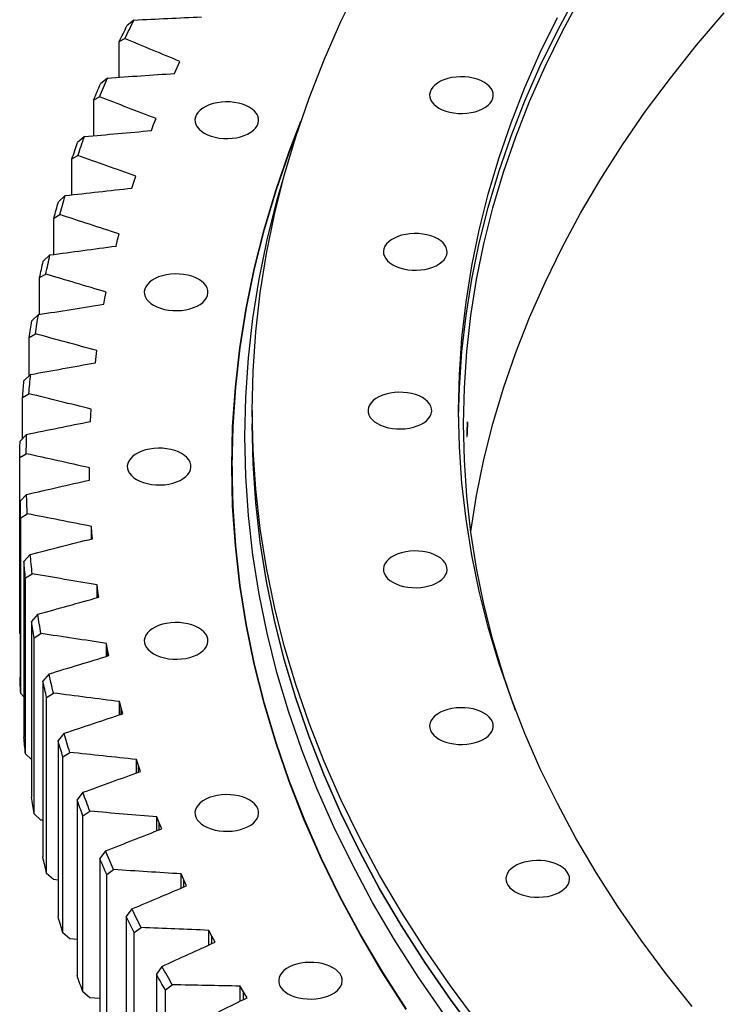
# Model space of a CAD drawing. Header units: millimetres. Extents: x -971 to 15698, y 49176 to 61759.
# Tile 11 of 18: x 7931 to 8363, y 55113 to 55716. Entities that reach past the tile are written whole.
import ezdxf

# ---------------------------------------------------------------- set-up
doc = ezdxf.new("R2010")
doc.units = ezdxf.units.MM
doc.header["$LTSCALE"] = 50

msp = doc.modelspace()

# ---------------------------------------------------------------- linework, layer by layer
at = {"color": 7, "linetype": 'Continuous', "lineweight": 25}
for p, q in [((8001.36, 55716.03), (7997.1, 55712.56)), ((7992.4, 55702.8), (7995.87, 55704.62)), ((7992.4, 55680.98), (7992.4, 55702.8)), ((8027.91, 55686.97), (8029.59, 55690.62)), ((8026.32, 55683.31), (8027.91, 55686.97)), ((7985.07, 55680.48), (7980.83, 55676.92)), ((7976.75, 55667.06), (7980.31, 55668.96)), ((7976.75, 55645.12), (7976.75, 55667.06)), ((8013.45, 55652), (8014.9, 55655.68)), ((8012.1, 55648.3), (8013.45, 55652)), ((7971.06, 55644.6), (7966.84, 55640.95)), ((7963.39, 55631.01), (7967.03, 55632.98)), ((7963.39, 55608.9), (7963.39, 55631.01)), ((8001.23, 55616.74), (8002.44, 55620.45)), ((8000.12, 55613.02), (8001.23, 55616.74)), ((7959.33, 55608.45), (7955.14, 55604.71)), ((7952.33, 55594.7), (7956.05, 55596.76)), ((7952.33, 55572.4), (7952.33, 55594.7)), ((7990.38, 55577.51), (7991.26, 55581.25)), ((7991.26, 55581.25), (7992.24, 55584.98)), ((7949.92, 55572.07), (7945.76, 55568.24)), ((7943.59, 55558.19), (7947.38, 55560.32)), ((7943.59, 55535.64), (7943.59, 55558.19)), ((7982.92, 55541.81), (7983.56, 55545.57)), ((7983.56, 55545.57), (7984.3, 55549.32)), ((7942.83, 55535.52), (7938.71, 55531.6)), ((7937.18, 55521.51), (7941.04, 55523.72)), ((7937.18, 55497.97), (7937.18, 55521.51)), ((7977.73, 55505.98), (7978.13, 55509.75)), ((7978.13, 55509.75), (7978.63, 55513.51)), ((7938.07, 55498.84), (7933.99, 55494.84)), ((7933.1, 55484.72), (7937.03, 55487.02)), ((7933.1, 55459.51), (7933.1, 55484.72)), ((7974.82, 55470.06), (7974.99, 55473.84)), ((7974.99, 55473.84), (7975.24, 55477.61)), ((8073.81, 55476.67), (8073.81, 55468.51)), ((7935.64, 55462.09), (7931.61, 55458)), ((7931.37, 55447.87), (7935.36, 55450.25)), ((7931.37, 55340.09), (7931.37, 55447.87)), ((8061.56, 55442.38), (8061.56, 55437.07)), ((7974.13, 55437.88), (7974.15, 55441.66)), ((7974.21, 55434.11), (7974.13, 55437.88)), ((7974.13, 55434.09), (7974.13, 55437.88)), ((8062.03, 55414.49), (8061.56, 55437.07)), ((7935.56, 55425.31), (7931.58, 55421.14)), ((7931.58, 55421.14), (7931.58, 55313.36)), ((7931.99, 55411.01), (7936.03, 55413.47)), ((7931.99, 55303.23), (7931.99, 55411.01)), ((7975.56, 55401.94), (7975.34, 55405.71)), ((7975.34, 55398.03), (7975.34, 55405.71)), ((7975.88, 55398.17), (7975.56, 55401.94)), ((7937.81, 55388.56), (7933.9, 55384.3)), ((7933.9, 55384.3), (7933.9, 55276.52)), ((7934.95, 55374.18), (7939.04, 55376.73)), ((7934.95, 55266.4), (7934.95, 55374.18)), ((7979.27, 55366.05), (7978.81, 55369.81)), ((7978.81, 55362), (7978.81, 55369.81)), ((7979.83, 55362.29), (7979.27, 55366.05)), ((7942.41, 55351.87), (7938.56, 55347.53)), ((7938.56, 55347.53), (7938.56, 55239.75)), ((7931.58, 55339.87), (7931.37, 55340.09)), ((7940.25, 55337.45), (7944.38, 55340.09)), ((7940.25, 55229.66), (7940.25, 55337.45)), ((7985.27, 55330.26), (7984.57, 55334.01)), ((7984.57, 55326.06), (7984.57, 55334.01)), ((7986.07, 55326.51), (7985.27, 55330.26)), ((7949.33, 55315.31), (7945.56, 55310.89)), ((7945.56, 55310.89), (7945.56, 55203.11)), ((7933.9, 55301.3), (7931.99, 55303.23)), ((7947.89, 55300.85), (7952.06, 55303.57)), ((7947.89, 55193.07), (7947.89, 55300.85)), ((7993.54, 55294.62), (7992.6, 55298.35)), ((7992.6, 55290.24), (7992.6, 55298.35)), ((7994.58, 55290.89), (7993.54, 55294.62)), ((7958.58, 55278.92), (7954.88, 55274.42)), ((7954.88, 55274.42), (7954.88, 55166.64)), ((7957.85, 55264.44), (7962.05, 55267.25)), ((7938.56, 55262.88), (7934.95, 55266.4)), ((7957.85, 55156.65), (7957.85, 55264.44)), ((8004.08, 55259.18), (8002.9, 55262.89)), ((8002.9, 55254.6), (8002.9, 55262.89)), ((8005.35, 55255.48), (8004.08, 55259.18)), ((7970.14, 55242.75), (7966.52, 55238.18)), ((7966.52, 55238.18), (7966.52, 55130.39)), ((7970.12, 55228.26), (7974.35, 55231.16)), ((7944.38, 55225.77), (7940.25, 55229.66)), ((7945.56, 55225.59), (7944.38, 55225.77)), ((7970.12, 55120.48), (7970.12, 55228.26)), ((8016.86, 55223.99), (8015.45, 55227.67)), ((8015.45, 55219.18), (8015.45, 55227.67)), ((8018.36, 55220.32), (8016.86, 55223.99)), ((7983.99, 55206.85), (7980.45, 55202.2)), ((7980.45, 55202.2), (7980.45, 55094.42)), ((7984.68, 55192.37), (7988.93, 55195.36)), ((7952.06, 55189.26), (7947.89, 55193.07)), ((7954.88, 55188.89), (7952.06, 55189.26)), ((7984.68, 55084.58), (7984.68, 55192.37)), ((8031.87, 55189.09), (8030.23, 55192.75)), ((8030.23, 55184.03), (8030.23, 55192.75)), ((8033.61, 55185.46), (8031.87, 55189.09)), ((8000.11, 55171.27), (7996.67, 55166.55)), ((7996.67, 55166.55), (7996.67, 55058.76)), ((8001.52, 55156.81), (8005.78, 55159.89)), ((7962.05, 55152.93), (7957.85, 55156.65)), ((7966.52, 55152.46), (7962.05, 55152.93)), ((8001.52, 55049.02), (8001.52, 55156.81)), ((8049.1, 55154.54), (8047.22, 55158.16)), ((8047.22, 55149.19), (8047.22, 55158.16)), ((8051.06, 55150.94), (8049.1, 55154.54)), ((8018.49, 55136.06), (8015.14, 55131.26)), ((8015.14, 55131.26), (8015.14, 55023.47)), ((8020.61, 55121.63), (8024.88, 55124.8)), ((8068.51, 55120.38), (8066.4, 55123.95)), ((8066.4, 55114.7), (8066.4, 55123.95)), ((7974.35, 55116.85), (7970.12, 55120.48)), ((7980.45, 55116.33), (7974.35, 55116.85)), ((8020.61, 55013.85), (8020.61, 55121.63)), ((8070.7, 55116.82), (8068.51, 55120.38))]:
    msp.add_line(p, q, dxfattribs=at)
at = {"color": 82, "linetype": 'Continuous', "lineweight": 25}
for p, q in [((7975.56, 55398.09), (7975.56, 55401.94)), ((7979.27, 55362.13), (7979.27, 55366.05)), ((7985.27, 55326.27), (7985.27, 55330.26)), ((7993.54, 55290.55), (7993.54, 55294.62)), ((8004.08, 55255.02), (8004.08, 55259.18)), ((8016.86, 55219.73), (8016.86, 55223.99)), ((8031.87, 55184.72), (8031.87, 55189.09)), ((8049.1, 55150.04), (8049.1, 55154.54)), ((8068.51, 55115.74), (8068.51, 55120.38))]:
    msp.add_line(p, q, dxfattribs=at)
at = {"color": 7, "linetype": 'Continuous', "lineweight": 25, "flags": 128}
for points in [[(8211.74, 55102.04), (8195.26, 55124.2), (8179.78, 55146.59), (8165.32, 55169.22), (8151.89, 55192.05), (8139.51, 55215.08), (8128.17, 55238.29), (8117.89, 55261.66), (8108.67, 55285.17), (8100.52, 55308.82), (8093.45, 55332.59), (8087.46, 55356.45), (8082.55, 55380.4), (8078.72, 55404.41), (8075.99, 55428.47), (8074.35, 55452.56), (8073.81, 55476.67), (8074.35, 55500.78), (8075.99, 55524.88), (8078.72, 55548.94), (8082.55, 55572.95), (8087.46, 55596.9), (8093.45, 55620.76), (8100.52, 55644.52), (8108.67, 55668.17), (8117.89, 55691.69), (8128.17, 55715.06), (8139.51, 55738.27)], [(8200.32, 55472.59), (8200.81, 55490.71), (8202.32, 55512.89), (8204.83, 55535.04), (8208.35, 55557.15), (8212.87, 55579.2), (8218.39, 55601.17), (8224.9, 55623.05), (8232.41, 55644.82), (8240.89, 55666.48), (8250.36, 55688), (8260.8, 55709.36), (8272.2, 55730.57)], [(8235.21, 55292.91), (8227.85, 55314.28), (8221.35, 55336.12), (8215.85, 55358.04), (8211.34, 55380.05), (8207.82, 55402.11), (8205.31, 55424.22), (8203.81, 55446.35), (8203.31, 55468.51), (8203.81, 55490.66), (8205.31, 55512.8), (8207.82, 55534.91), (8211.34, 55556.97), (8215.85, 55578.97), (8221.35, 55600.9), (8227.85, 55622.73), (8235.34, 55644.46), (8243.81, 55666.07), (8253.26, 55687.55), (8263.68, 55708.87), (8275.06, 55730.03)], [(8207.79, 55402.37), (8207.82, 55402.63), (8211.34, 55424.69), (8215.85, 55446.69), (8221.35, 55468.62), (8227.85, 55490.46), (8235.34, 55512.19), (8243.81, 55533.79), (8253.26, 55555.27), (8263.68, 55576.59), (8275.06, 55597.75), (8287.39, 55618.73), (8300.68, 55639.52), (8314.9, 55660.1), (8330.05, 55680.45), (8346.12, 55700.57), (8363.09, 55720.44)], [(7995.87, 55704.62), (7996.54, 55706.05), (7997.22, 55707.48), (7997.9, 55708.91), (7998.58, 55710.33), (7999.27, 55711.76), (7999.96, 55713.18), (8000.66, 55714.61), (8001.36, 55716.03)], [(8343.41, 55111.58), (8327.31, 55131.75), (8312.13, 55152.14), (8297.88, 55172.76), (8284.57, 55193.59), (8272.2, 55214.62), (8260.8, 55235.82), (8250.36, 55257.19), (8240.89, 55278.7), (8232.41, 55300.36), (8224.9, 55322.13), (8218.39, 55344.01), (8212.87, 55365.98), (8208.35, 55388.03), (8204.83, 55410.14), (8202.32, 55432.29), (8200.81, 55454.47), (8200.31, 55476.67), (8200.81, 55498.87), (8202.32, 55521.06), (8204.83, 55543.21), (8208.35, 55565.32), (8212.87, 55587.36), (8218.39, 55609.34), (8224.9, 55631.22), (8232.41, 55652.99), (8240.89, 55674.64), (8250.36, 55696.16), (8260.8, 55717.53)], [(7992.4, 55702.8), (7992.98, 55704.02), (7993.56, 55705.24), (7994.14, 55706.46), (7994.73, 55707.68), (7995.32, 55708.9), (7995.91, 55710.12), (7996.5, 55711.34), (7997.1, 55712.56)], [(7980.31, 55668.96), (7980.89, 55670.4), (7981.48, 55671.84), (7982.07, 55673.28), (7982.66, 55674.72), (7983.26, 55676.16), (7983.86, 55677.6), (7984.46, 55679.04), (7985.07, 55680.48)], [(8188.25, 55662.04), (8190.26, 55661.03), (8192.48, 55660.19), (8194.89, 55659.53), (8197.42, 55659.07), (8200.04, 55658.81), (8202.7, 55658.75), (8205.35, 55658.91), (8207.94, 55659.27), (8210.41, 55659.84), (8212.73, 55660.59), (8214.85, 55661.52), (8216.74, 55662.61), (8218.34, 55663.83), (8219.65, 55665.17), (8220.63, 55666.6), (8221.26, 55668.09), (8221.53, 55669.62), (8221.44, 55671.15), (8220.98, 55672.67), (8220.18, 55674.13), (8219.04, 55675.52), (8217.58, 55676.81), (8215.83, 55677.96), (8213.82, 55678.97), (8211.6, 55679.82), (8209.19, 55680.48), (8206.66, 55680.94), (8204.03, 55681.2), (8201.37, 55681.25), (8198.73, 55681.1), (8196.14, 55680.73), (8193.66, 55680.17), (8191.34, 55679.42), (8189.22, 55678.49), (8187.34, 55677.4), (8185.73, 55676.18), (8184.43, 55674.84), (8183.45, 55673.41), (8182.82, 55671.92), (8182.55, 55670.39), (8182.64, 55668.85), (8183.09, 55667.34), (8183.9, 55665.87), (8185.04, 55664.49), (8186.5, 55663.2), (8188.25, 55662.04)], [(7976.75, 55667.06), (7977.25, 55668.29), (7977.76, 55669.53), (7978.26, 55670.76), (7978.77, 55671.99), (7979.28, 55673.22), (7979.79, 55674.45), (7980.31, 55675.68), (7980.83, 55676.92)], [(8044.45, 55646.7), (8046.45, 55645.69), (8048.68, 55644.84), (8051.08, 55644.18), (8053.62, 55643.72), (8056.24, 55643.46), (8058.9, 55643.41), (8061.55, 55643.56), (8064.14, 55643.93), (8066.61, 55644.49), (8068.93, 55645.24), (8071.05, 55646.17), (8072.93, 55647.26), (8074.54, 55648.48), (8075.85, 55649.82), (8076.82, 55651.25), (8077.45, 55652.74), (8077.73, 55654.27), (8077.64, 55655.81), (8077.18, 55657.32), (8076.38, 55658.79), (8075.23, 55660.17), (8073.77, 55661.46), (8072.03, 55662.62), (8070.02, 55663.63), (8067.79, 55664.47), (8065.39, 55665.13), (8062.85, 55665.59), (8060.23, 55665.85), (8057.57, 55665.91), (8054.92, 55665.75), (8052.34, 55665.39), (8049.86, 55664.82), (8047.54, 55664.07), (8045.42, 55663.14), (8043.54, 55662.05), (8041.93, 55660.83), (8040.63, 55659.49), (8039.65, 55658.06), (8039.02, 55656.57), (8038.75, 55655.04), (8038.84, 55653.51), (8039.29, 55651.99), (8040.1, 55650.53), (8041.24, 55649.14), (8042.7, 55647.85), (8044.45, 55646.7)], [(8168.11, 55109.71), (8153.54, 55132.51), (8140.01, 55155.53), (8127.52, 55178.73), (8116.1, 55202.12), (8105.73, 55225.68), (8096.44, 55249.38), (8088.23, 55273.21), (8081.1, 55297.16), (8075.06, 55321.21), (8070.11, 55345.35), (8066.26, 55369.55), (8063.51, 55393.8), (8061.86, 55418.08), (8061.31, 55442.38), (8061.86, 55466.68), (8063.51, 55490.96), (8066.26, 55515.21), (8070.11, 55539.41), (8075.06, 55563.54), (8081.1, 55587.59), (8088.23, 55611.54), (8096.44, 55635.38), (8103.68, 55654.09)], [(8168.34, 55109.77), (8153.77, 55132.56), (8140.24, 55155.57), (8127.76, 55178.77), (8116.34, 55202.16), (8105.98, 55225.71), (8096.69, 55249.41), (8088.48, 55273.24), (8081.35, 55297.19), (8075.31, 55321.23), (8070.36, 55345.36), (8066.51, 55369.56), (8063.76, 55393.8), (8062.11, 55418.08), (8061.56, 55442.38), (8062.11, 55466.67), (8063.76, 55490.95), (8066.51, 55515.2), (8070.36, 55539.4), (8075.31, 55563.52), (8081.35, 55587.57), (8088.48, 55611.52), (8096.69, 55635.35), (8102.37, 55650.18)], [(7963.39, 55631.01), (7963.81, 55632.25), (7964.24, 55633.5), (7964.66, 55634.74), (7965.09, 55635.98), (7965.52, 55637.22), (7965.96, 55638.47), (7966.39, 55639.71), (7966.84, 55640.95)], [(7967.03, 55632.98), (7967.52, 55634.44), (7968.01, 55635.89), (7968.51, 55637.34), (7969.01, 55638.79), (7969.52, 55640.25), (7970.03, 55641.7), (7970.54, 55643.15), (7971.06, 55644.6)], [(8191.1, 55107.28), (8175.58, 55129.74), (8161.08, 55152.43), (8147.62, 55175.32), (8135.19, 55198.42), (8123.82, 55221.69), (8113.51, 55245.13), (8104.27, 55268.71), (8096.1, 55292.43), (8089, 55316.26), (8082.99, 55340.19), (8078.07, 55364.2), (8074.24, 55388.28), (8071.5, 55412.41), (8069.85, 55436.57), (8069.31, 55460.75), (8069.85, 55484.93), (8071.5, 55509.09), (8074.24, 55533.22), (8078.07, 55557.3), (8082.99, 55581.31), (8089, 55605.24), (8093.02, 55619.2)], [(7956.05, 55596.76), (7956.45, 55598.22), (7956.85, 55599.68), (7957.25, 55601.14), (7957.66, 55602.6), (7958.07, 55604.07), (7958.49, 55605.53), (7958.91, 55606.99), (7959.33, 55608.45)], [(7952.33, 55594.7), (7952.67, 55595.96), (7953.02, 55597.21), (7953.36, 55598.46), (7953.71, 55599.71), (7954.07, 55600.96), (7954.42, 55602.21), (7954.78, 55603.46), (7955.14, 55604.71)], [(8159.98, 55565.99), (8161.99, 55564.98), (8164.21, 55564.14), (8166.62, 55563.48), (8169.15, 55563.01), (8171.77, 55562.75), (8174.43, 55562.7), (8177.08, 55562.86), (8179.67, 55563.22), (8182.14, 55563.78), (8184.46, 55564.54), (8186.58, 55565.47), (8188.47, 55566.55), (8190.07, 55567.78), (8191.38, 55569.12), (8192.36, 55570.54), (8192.99, 55572.04), (8193.26, 55573.57), (8193.17, 55575.1), (8192.71, 55576.62), (8191.91, 55578.08), (8190.77, 55579.47), (8189.31, 55580.75), (8187.56, 55581.91), (8185.55, 55582.92), (8183.33, 55583.76), (8180.92, 55584.42), (8178.39, 55584.89), (8175.76, 55585.15), (8173.1, 55585.2), (8170.46, 55585.04), (8167.87, 55584.68), (8165.39, 55584.12), (8163.07, 55583.36), (8160.95, 55582.43), (8159.07, 55581.35), (8157.46, 55580.12), (8156.16, 55578.79), (8155.18, 55577.36), (8154.55, 55575.86), (8154.28, 55574.33), (8154.37, 55572.8), (8154.82, 55571.29), (8155.63, 55569.82), (8156.77, 55568.43), (8158.23, 55567.15), (8159.98, 55565.99)], [(7947.38, 55560.32), (7947.69, 55561.79), (7947.99, 55563.26), (7948.31, 55564.73), (7948.62, 55566.2), (7948.94, 55567.67), (7949.26, 55569.13), (7949.59, 55570.6), (7949.92, 55572.07)], [(7943.59, 55558.19), (7943.85, 55559.45), (7944.12, 55560.7), (7944.38, 55561.96), (7944.65, 55563.22), (7944.93, 55564.47), (7945.2, 55565.73), (7945.48, 55566.99), (7945.76, 55568.24)], [(8013.41, 55541.23), (8015.41, 55540.22), (8017.64, 55539.38), (8020.04, 55538.72), (8022.58, 55538.25), (8025.2, 55537.99), (8027.86, 55537.94), (8030.51, 55538.1), (8033.1, 55538.46), (8035.57, 55539.02), (8037.89, 55539.78), (8040.01, 55540.7), (8041.89, 55541.79), (8043.5, 55543.02), (8044.81, 55544.35), (8045.78, 55545.78), (8046.41, 55547.28), (8046.68, 55548.81), (8046.59, 55550.34), (8046.14, 55551.85), (8045.34, 55553.32), (8044.19, 55554.71), (8042.73, 55555.99), (8040.98, 55557.15), (8038.98, 55558.16), (8036.75, 55559), (8034.35, 55559.66), (8031.81, 55560.13), (8029.19, 55560.39), (8026.53, 55560.44), (8023.88, 55560.28), (8021.3, 55559.92), (8018.82, 55559.36), (8016.5, 55558.6), (8014.38, 55557.67), (8012.5, 55556.59), (8010.89, 55555.36), (8009.59, 55554.02), (8008.61, 55552.59), (8007.98, 55551.1), (8007.71, 55549.57), (8007.8, 55548.04), (8008.25, 55546.52), (8009.06, 55545.06), (8010.2, 55543.67), (8011.66, 55542.39), (8013.41, 55541.23)], [(7941.04, 55523.72), (7941.25, 55525.2), (7941.46, 55526.67), (7941.68, 55528.15), (7941.9, 55529.62), (7942.13, 55531.1), (7942.36, 55532.57), (7942.59, 55534.05), (7942.83, 55535.52)], [(7937.18, 55521.51), (7937.36, 55522.77), (7937.54, 55524.03), (7937.73, 55525.3), (7937.92, 55526.56), (7938.11, 55527.82), (7938.31, 55529.08), (7938.51, 55530.34), (7938.71, 55531.6)], [(7937.03, 55487.02), (7937.15, 55488.5), (7937.27, 55489.97), (7937.39, 55491.45), (7937.52, 55492.93), (7937.65, 55494.41), (7937.78, 55495.89), (7937.92, 55497.37), (7938.07, 55498.84)], [(7933.1, 55484.72), (7933.2, 55485.99), (7933.31, 55487.25), (7933.41, 55488.52), (7933.52, 55489.78), (7933.64, 55491.05), (7933.75, 55492.31), (7933.87, 55493.58), (7933.99, 55494.84)], [(8150.52, 55468.71), (8152.52, 55467.7), (8154.75, 55466.86), (8157.15, 55466.2), (8159.69, 55465.74), (8162.31, 55465.48), (8164.97, 55465.42), (8167.62, 55465.58), (8170.2, 55465.94), (8172.68, 55466.51), (8175, 55467.26), (8177.12, 55468.19), (8179, 55469.28), (8180.61, 55470.5), (8181.92, 55471.84), (8182.89, 55473.27), (8183.52, 55474.76), (8183.79, 55476.29), (8183.7, 55477.82), (8183.25, 55479.34), (8182.45, 55480.8), (8181.3, 55482.19), (8179.84, 55483.48), (8178.09, 55484.63), (8176.09, 55485.64), (8173.86, 55486.49), (8171.46, 55487.15), (8168.92, 55487.61), (8166.3, 55487.87), (8163.64, 55487.92), (8160.99, 55487.77), (8158.41, 55487.4), (8155.93, 55486.84), (8153.61, 55486.09), (8151.49, 55485.16), (8149.61, 55484.07), (8148, 55482.85), (8146.7, 55481.51), (8145.72, 55480.08), (8145.09, 55478.59), (8144.82, 55477.06), (8144.91, 55475.52), (8145.36, 55474.01), (8146.17, 55472.54), (8147.31, 55471.16), (8148.77, 55469.87), (8150.52, 55468.71)], [(8211.74, 55093.88), (8195.26, 55116.03), (8179.78, 55138.43), (8165.32, 55161.05), (8151.89, 55183.88), (8139.51, 55206.91), (8128.17, 55230.12), (8117.89, 55253.49), (8108.67, 55277.01), (8100.52, 55300.66), (8093.45, 55324.42), (8087.46, 55348.29), (8082.55, 55372.23), (8078.72, 55396.24), (8075.99, 55420.3), (8074.35, 55444.4), (8073.81, 55468.51)], [(8211.74, 55093.67), (8195.26, 55115.83), (8179.78, 55138.22), (8165.32, 55160.85), (8151.89, 55183.68), (8139.51, 55206.71), (8128.17, 55229.92), (8117.89, 55253.29), (8108.67, 55276.8), (8100.52, 55300.45), (8093.45, 55324.22), (8087.46, 55348.08), (8082.55, 55372.03), (8078.72, 55396.04), (8075.99, 55420.1), (8074.35, 55444.19), (8073.81, 55468.3), (8073.81, 55468.41)], [(7935.36, 55450.25), (7935.38, 55451.73), (7935.41, 55453.21), (7935.44, 55454.69), (7935.47, 55456.17), (7935.51, 55457.65), (7935.55, 55459.13), (7935.59, 55460.61), (7935.64, 55462.09)], [(8061.31, 55439.52), (8061.86, 55460.96), (8061.95, 55462.96)], [(7931.37, 55447.87), (7931.39, 55449.14), (7931.42, 55450.4), (7931.44, 55451.67), (7931.47, 55452.94), (7931.5, 55454.2), (7931.54, 55455.47), (7931.57, 55456.74), (7931.61, 55458)], [(8003.02, 55434.42), (8005.02, 55433.41), (8007.25, 55432.57), (8009.65, 55431.91), (8012.19, 55431.44), (8014.81, 55431.18), (8017.47, 55431.13), (8020.12, 55431.29), (8022.7, 55431.65), (8025.18, 55432.21), (8027.5, 55432.97), (8029.62, 55433.89), (8031.5, 55434.98), (8033.11, 55436.2), (8034.42, 55437.54), (8035.39, 55438.97), (8036.02, 55440.47), (8036.29, 55441.99), (8036.2, 55443.53), (8035.75, 55445.04), (8034.95, 55446.51), (8033.8, 55447.9), (8032.34, 55449.18), (8030.59, 55450.34), (8028.59, 55451.35), (8026.36, 55452.19), (8023.96, 55452.85), (8021.42, 55453.32), (8018.8, 55453.58), (8016.14, 55453.63), (8013.49, 55453.47), (8010.91, 55453.11), (8008.43, 55452.54), (8006.11, 55451.79), (8003.99, 55450.86), (8002.11, 55449.78), (8000.5, 55448.55), (7999.2, 55447.21), (7998.22, 55445.78), (7997.59, 55444.29), (7997.32, 55442.76), (7997.41, 55441.23), (7997.86, 55439.71), (7998.67, 55438.25), (7999.81, 55436.86), (8001.27, 55435.58), (8003.02, 55434.42)], [(7936.03, 55413.47), (7935.96, 55414.95), (7935.89, 55416.43), (7935.82, 55417.91), (7935.76, 55419.39), (7935.71, 55420.87), (7935.65, 55422.35), (7935.6, 55423.83), (7935.56, 55425.31)], [(7931.99, 55411.01), (7931.93, 55412.27), (7931.87, 55413.54), (7931.82, 55414.81), (7931.76, 55416.07), (7931.71, 55417.34), (7931.67, 55418.61), (7931.63, 55419.87), (7931.58, 55421.14)], [(7939.04, 55376.73), (7938.87, 55378.21), (7938.71, 55379.69), (7938.55, 55381.17), (7938.4, 55382.65), (7938.24, 55384.12), (7938.1, 55385.6), (7937.95, 55387.08), (7937.81, 55388.56)], [(8159.98, 55371.44), (8161.99, 55370.43), (8164.21, 55369.58), (8166.62, 55368.92), (8169.15, 55368.46), (8171.77, 55368.2), (8174.43, 55368.15), (8177.08, 55368.3), (8179.67, 55368.67), (8182.14, 55369.23), (8184.46, 55369.98), (8186.58, 55370.91), (8188.47, 55372), (8190.07, 55373.22), (8191.38, 55374.56), (8192.36, 55375.99), (8192.99, 55377.48), (8193.26, 55379.01), (8193.17, 55380.55), (8192.71, 55382.06), (8191.91, 55383.53), (8190.77, 55384.91), (8189.31, 55386.2), (8187.56, 55387.36), (8185.55, 55388.37), (8183.33, 55389.21), (8180.92, 55389.87), (8178.39, 55390.33), (8175.76, 55390.59), (8173.1, 55390.65), (8170.46, 55390.49), (8167.87, 55390.13), (8165.39, 55389.56), (8163.07, 55388.81), (8160.95, 55387.88), (8159.07, 55386.8), (8157.46, 55385.57), (8156.16, 55384.23), (8155.18, 55382.8), (8154.55, 55381.31), (8154.28, 55379.78), (8154.37, 55378.25), (8154.82, 55376.73), (8155.63, 55375.27), (8156.77, 55373.88), (8158.23, 55372.59), (8159.98, 55371.44)], [(7934.95, 55374.18), (7934.81, 55375.45), (7934.67, 55376.71), (7934.54, 55377.98), (7934.4, 55379.24), (7934.27, 55380.51), (7934.15, 55381.77), (7934.02, 55383.03), (7933.9, 55384.3)], [(7944.38, 55340.09), (7944.12, 55341.56), (7943.87, 55343.03), (7943.61, 55344.5), (7943.37, 55345.98), (7943.12, 55347.45), (7942.88, 55348.93), (7942.64, 55350.4), (7942.41, 55351.87)], [(7940.25, 55337.45), (7940.03, 55338.71), (7939.81, 55339.97), (7939.6, 55341.23), (7939.38, 55342.49), (7939.17, 55343.75), (7938.97, 55345.01), (7938.76, 55346.27), (7938.56, 55347.53)], [(8013.41, 55327.61), (8015.41, 55326.6), (8017.64, 55325.76), (8020.04, 55325.1), (8022.58, 55324.63), (8025.2, 55324.37), (8027.86, 55324.32), (8030.51, 55324.47), (8033.1, 55324.84), (8035.57, 55325.4), (8037.89, 55326.16), (8040.01, 55327.08), (8041.89, 55328.17), (8043.5, 55329.39), (8044.81, 55330.73), (8045.78, 55332.16), (8046.41, 55333.66), (8046.68, 55335.18), (8046.59, 55336.72), (8046.14, 55338.23), (8045.34, 55339.7), (8044.19, 55341.09), (8042.73, 55342.37), (8040.98, 55343.53), (8038.98, 55344.54), (8036.75, 55345.38), (8034.35, 55346.04), (8031.81, 55346.51), (8029.19, 55346.77), (8026.53, 55346.82), (8023.88, 55346.66), (8021.3, 55346.3), (8018.82, 55345.73), (8016.5, 55344.98), (8014.38, 55344.05), (8012.5, 55342.97), (8010.89, 55341.74), (8009.59, 55340.4), (8008.61, 55338.97), (8007.98, 55337.48), (8007.71, 55335.95), (8007.8, 55334.42), (8008.25, 55332.9), (8009.06, 55331.44), (8010.2, 55330.05), (8011.66, 55328.77), (8013.41, 55327.61)], [(7952.06, 55303.57), (7951.7, 55305.04), (7951.35, 55306.51), (7951.01, 55307.97), (7950.66, 55309.44), (7950.33, 55310.91), (7949.99, 55312.38), (7949.66, 55313.84), (7949.33, 55315.31)], [(7931.99, 55303.23), (7931.93, 55304.49), (7931.87, 55305.76), (7931.82, 55307.02), (7931.76, 55308.29), (7931.71, 55309.56), (7931.67, 55310.82), (7931.63, 55312.09), (7931.58, 55313.36)], [(7947.89, 55300.85), (7947.59, 55302.1), (7947.29, 55303.36), (7946.99, 55304.61), (7946.7, 55305.87), (7946.41, 55307.12), (7946.12, 55308.38), (7945.84, 55309.64), (7945.56, 55310.89)], [(8188.25, 55275.38), (8190.26, 55274.37), (8192.48, 55273.53), (8194.89, 55272.87), (8197.42, 55272.41), (8200.04, 55272.15), (8202.7, 55272.09), (8205.35, 55272.25), (8207.94, 55272.61), (8210.41, 55273.18), (8212.73, 55273.93), (8214.85, 55274.86), (8216.74, 55275.95), (8218.34, 55277.17), (8219.65, 55278.51), (8220.63, 55279.94), (8221.26, 55281.43), (8221.53, 55282.96), (8221.44, 55284.49), (8220.98, 55286.01), (8220.18, 55287.47), (8219.04, 55288.86), (8217.58, 55290.15), (8215.83, 55291.3), (8213.82, 55292.31), (8211.6, 55293.16), (8209.19, 55293.82), (8206.66, 55294.28), (8204.03, 55294.54), (8201.37, 55294.59), (8198.73, 55294.44), (8196.14, 55294.07), (8193.66, 55293.51), (8191.34, 55292.76), (8189.22, 55291.83), (8187.34, 55290.74), (8185.73, 55289.52), (8184.43, 55288.18), (8183.45, 55286.75), (8182.82, 55285.26), (8182.55, 55283.73), (8182.64, 55282.19), (8183.09, 55280.68), (8183.9, 55279.21), (8185.04, 55277.83), (8186.5, 55276.54), (8188.25, 55275.38)], [(7962.05, 55267.25), (7961.6, 55268.71), (7961.16, 55270.17), (7960.72, 55271.62), (7960.28, 55273.08), (7959.85, 55274.54), (7959.42, 55276), (7959, 55277.46), (7958.58, 55278.92)], [(7934.95, 55266.4), (7934.81, 55267.67), (7934.67, 55268.93), (7934.54, 55270.19), (7934.4, 55271.46), (7934.27, 55272.72), (7934.15, 55273.99), (7934.02, 55275.25), (7933.9, 55276.52)], [(7957.85, 55264.44), (7957.47, 55265.68), (7957.09, 55266.93), (7956.71, 55268.18), (7956.34, 55269.43), (7955.97, 55270.68), (7955.6, 55271.92), (7955.24, 55273.17), (7954.88, 55274.42)], [(7974.35, 55231.16), (7973.81, 55232.61), (7973.27, 55234.06), (7972.74, 55235.51), (7972.21, 55236.95), (7971.69, 55238.4), (7971.17, 55239.85), (7970.65, 55241.3), (7970.14, 55242.75)], [(7940.25, 55229.66), (7940.03, 55230.92), (7939.81, 55232.19), (7939.6, 55233.45), (7939.38, 55234.71), (7939.17, 55235.97), (7938.97, 55237.23), (7938.76, 55238.49), (7938.56, 55239.75)], [(7970.12, 55228.26), (7969.66, 55229.5), (7969.2, 55230.74), (7968.75, 55231.98), (7968.3, 55233.21), (7967.85, 55234.45), (7967.4, 55235.69), (7966.96, 55236.94), (7966.52, 55238.18)], [(8044.45, 55222.14), (8046.45, 55221.13), (8048.68, 55220.29), (8051.08, 55219.63), (8053.62, 55219.16), (8056.24, 55218.9), (8058.9, 55218.85), (8061.55, 55219.01), (8064.14, 55219.37), (8066.61, 55219.94), (8068.93, 55220.69), (8071.05, 55221.62), (8072.93, 55222.7), (8074.54, 55223.93), (8075.85, 55225.27), (8076.82, 55226.7), (8077.45, 55228.19), (8077.73, 55229.72), (8077.64, 55231.25), (8077.18, 55232.77), (8076.38, 55234.23), (8075.23, 55235.62), (8073.77, 55236.9), (8072.03, 55238.06), (8070.02, 55239.07), (8067.79, 55239.91), (8065.39, 55240.57), (8062.85, 55241.04), (8060.23, 55241.3), (8057.57, 55241.35), (8054.92, 55241.19), (8052.34, 55240.83), (8049.86, 55240.27), (8047.54, 55239.51), (8045.42, 55238.59), (8043.54, 55237.5), (8041.93, 55236.28), (8040.63, 55234.94), (8039.65, 55233.51), (8039.02, 55232.01), (8038.75, 55230.49), (8038.84, 55228.95), (8039.29, 55227.44), (8040.1, 55225.97), (8041.24, 55224.58), (8042.7, 55223.3), (8044.45, 55222.14)], [(7988.93, 55195.36), (7988.3, 55196.8), (7987.67, 55198.23), (7987.05, 55199.67), (7986.43, 55201.1), (7985.81, 55202.54), (7985.2, 55203.98), (7984.59, 55205.42), (7983.99, 55206.85)], [(7947.89, 55193.07), (7947.59, 55194.32), (7947.29, 55195.57), (7946.99, 55196.83), (7946.7, 55198.08), (7946.41, 55199.34), (7946.12, 55200.6), (7945.84, 55201.85), (7945.56, 55203.11)], [(7984.68, 55192.37), (7984.14, 55193.59), (7983.61, 55194.82), (7983.08, 55196.05), (7982.55, 55197.28), (7982.02, 55198.51), (7981.49, 55199.74), (7980.97, 55200.97), (7980.45, 55202.2)], [(8234.97, 55181.76), (8236.98, 55180.75), (8239.2, 55179.91), (8241.61, 55179.25), (8244.14, 55178.78), (8246.77, 55178.52), (8249.43, 55178.47), (8252.07, 55178.63), (8254.66, 55178.99), (8257.14, 55179.56), (8259.46, 55180.31), (8261.58, 55181.24), (8263.46, 55182.32), (8265.07, 55183.55), (8266.37, 55184.89), (8267.35, 55186.32), (8267.98, 55187.81), (8268.25, 55189.34), (8268.16, 55190.87), (8267.71, 55192.39), (8266.9, 55193.85), (8265.76, 55195.24), (8264.3, 55196.52), (8262.55, 55197.68), (8260.54, 55198.69), (8258.32, 55199.53), (8255.91, 55200.19), (8253.38, 55200.66), (8250.76, 55200.92), (8248.1, 55200.97), (8245.45, 55200.81), (8242.86, 55200.45), (8240.39, 55199.89), (8238.07, 55199.13), (8235.95, 55198.21), (8234.06, 55197.12), (8232.46, 55195.9), (8231.15, 55194.56), (8230.17, 55193.13), (8229.54, 55191.63), (8229.27, 55190.11), (8229.36, 55188.57), (8229.82, 55187.06), (8230.62, 55185.59), (8231.76, 55184.2), (8233.22, 55182.92), (8234.97, 55181.76)], [(8005.78, 55159.89), (8005.06, 55161.31), (8004.34, 55162.73), (8003.63, 55164.15), (8002.92, 55165.58), (8002.21, 55167), (8001.51, 55168.42), (8000.81, 55169.85), (8000.11, 55171.27)], [(7957.85, 55156.65), (7957.47, 55157.9), (7957.09, 55159.15), (7956.71, 55160.4), (7956.34, 55161.64), (7955.97, 55162.89), (7955.6, 55164.14), (7955.24, 55165.39), (7954.88, 55166.64)], [(8001.52, 55156.81), (8000.91, 55158.02), (8000.29, 55159.24), (7999.68, 55160.46), (7999.07, 55161.67), (7998.47, 55162.89), (7997.87, 55164.11), (7997.27, 55165.33), (7996.67, 55166.55)], [(8024.88, 55124.8), (8024.07, 55126.21), (8023.26, 55127.61), (8022.46, 55129.02), (8021.66, 55130.43), (8020.86, 55131.83), (8020.07, 55133.24), (8019.28, 55134.65), (8018.49, 55136.06)], [(8095.75, 55119.34), (8097.76, 55118.33), (8099.98, 55117.49), (8102.38, 55116.83), (8104.92, 55116.37), (8107.54, 55116.11), (8110.2, 55116.05), (8112.85, 55116.21), (8115.44, 55116.57), (8117.91, 55117.14), (8120.23, 55117.89), (8122.35, 55118.82), (8124.24, 55119.91), (8125.84, 55121.13), (8127.15, 55122.47), (8128.12, 55123.9), (8128.75, 55125.39), (8129.03, 55126.92), (8128.94, 55128.45), (8128.48, 55129.97), (8127.68, 55131.43), (8126.54, 55132.82), (8125.08, 55134.11), (8123.33, 55135.26), (8121.32, 55136.27), (8119.1, 55137.12), (8116.69, 55137.78), (8114.16, 55138.24), (8111.53, 55138.5), (8108.87, 55138.55), (8106.23, 55138.4), (8103.64, 55138.03), (8101.16, 55137.47), (8098.84, 55136.72), (8096.72, 55135.79), (8094.84, 55134.7), (8093.23, 55133.48), (8091.93, 55132.14), (8090.95, 55130.71), (8090.32, 55129.22), (8090.05, 55127.69), (8090.14, 55126.15), (8090.59, 55124.64), (8091.4, 55123.17), (8092.54, 55121.79), (8094, 55120.5), (8095.75, 55119.34)], [(7970.12, 55120.48), (7969.66, 55121.71), (7969.2, 55122.95), (7968.75, 55124.19), (7968.3, 55125.43), (7967.85, 55126.67), (7967.4, 55127.91), (7966.96, 55129.15), (7966.52, 55130.39)], [(8020.61, 55121.63), (8019.92, 55122.83), (8019.23, 55124.03), (8018.54, 55125.24), (8017.86, 55126.44), (8017.17, 55127.64), (8016.49, 55128.85), (8015.82, 55130.05), (8015.14, 55131.26)]]:
    msp.add_lwpolyline(points, dxfattribs=at)
at = {"color": 7, "linetype": 'Continuous', "lineweight": 25}
for points in [[(8001.36, 55716.03), (8015.16, 55716.7), (8028.96, 55717.35), (8042.76, 55717.99)], [(8029.59, 55690.62), (8018.34, 55695.28), (8007.1, 55699.94), (7995.87, 55704.62)], [(7985.07, 55680.48), (7998.82, 55681.43), (8012.57, 55682.38), (8026.32, 55683.31)], [(8014.9, 55655.68), (8003.36, 55660.09), (7991.83, 55664.52), (7980.31, 55668.96)], [(7971.06, 55644.6), (7984.73, 55645.84), (7998.42, 55647.08), (8012.1, 55648.3)], [(8002.44, 55620.45), (7990.63, 55624.62), (7978.83, 55628.8), (7967.03, 55632.98)], [(7959.33, 55608.45), (7972.92, 55609.98), (7986.52, 55611.51), (8000.12, 55613.02)], [(7992.24, 55584.98), (7980.17, 55588.89), (7968.1, 55592.82), (7956.05, 55596.76)], [(7949.92, 55572.07), (7963.4, 55573.89), (7976.89, 55575.71), (7990.38, 55577.51)], [(7984.3, 55549.32), (7971.98, 55552.97), (7959.68, 55556.64), (7947.38, 55560.32)], [(7942.83, 55535.52), (7956.19, 55537.63), (7969.55, 55539.73), (7982.92, 55541.81)], [(7978.63, 55513.51), (7966.09, 55516.9), (7953.56, 55520.31), (7941.04, 55523.72)], [(7938.07, 55498.84), (7951.28, 55501.23), (7964.5, 55503.61), (7977.73, 55505.98)], [(7975.24, 55477.61), (7962.5, 55480.73), (7949.76, 55483.87), (7937.03, 55487.02)], [(7935.64, 55462.09), (7948.7, 55464.76), (7961.76, 55467.42), (7974.82, 55470.06)], [(7974.15, 55441.66), (7961.21, 55444.51), (7948.28, 55447.38), (7935.36, 55450.25)], [(7935.56, 55425.31), (7948.43, 55428.26), (7961.32, 55431.19), (7974.21, 55434.11)], [(7975.34, 55405.71), (7962.23, 55408.29), (7949.12, 55410.87), (7936.03, 55413.47)], [(7937.81, 55388.56), (7950.49, 55391.77), (7963.18, 55394.98), (7975.88, 55398.17)], [(7978.81, 55369.81), (7965.55, 55372.11), (7952.29, 55374.42), (7939.04, 55376.73)], [(7942.41, 55351.87), (7954.87, 55355.35), (7967.35, 55358.83), (7979.83, 55362.29)], [(7984.57, 55334.01), (7971.17, 55336.02), (7957.77, 55338.05), (7944.38, 55340.09)], [(7949.33, 55315.31), (7961.57, 55319.06), (7973.81, 55322.79), (7986.07, 55326.51)], [(7992.6, 55298.35), (7979.08, 55300.08), (7965.57, 55301.82), (7952.06, 55303.57)], [(7958.58, 55278.92), (7970.57, 55282.92), (7982.57, 55286.91), (7994.58, 55290.89)], [(8002.9, 55262.89), (7989.28, 55264.33), (7975.66, 55265.79), (7962.05, 55267.25)], [(7970.14, 55242.75), (7981.86, 55247.01), (7993.6, 55251.25), (8005.35, 55255.48)], [(8015.45, 55227.67), (8001.74, 55228.83), (7988.04, 55229.99), (7974.35, 55231.16)], [(7983.99, 55206.85), (7995.43, 55211.35), (8006.89, 55215.84), (8018.36, 55220.32)], [(8030.23, 55192.75), (8016.46, 55193.61), (8002.69, 55194.48), (7988.93, 55195.36)], [(8000.11, 55171.27), (8011.27, 55176.01), (8022.43, 55180.74), (8033.61, 55185.46)], [(8047.22, 55158.16), (8033.41, 55158.72), (8019.59, 55159.3), (8005.78, 55159.89)], [(8018.49, 55136.06), (8029.33, 55141.03), (8040.19, 55145.99), (8051.06, 55150.94)], [(8066.4, 55123.95), (8052.56, 55124.22), (8038.72, 55124.51), (8024.88, 55124.8)], [(8039.1, 55101.26), (8049.62, 55106.45), (8060.15, 55111.64), (8070.7, 55116.82)]]:
    msp.add_open_spline(points, degree=3, dxfattribs=at)
msp.add_open_spline([(8205.86, 55467.84), (8205.86, 55467.6), (8205.86, 55467.35), (8205.85, 55466.81), (8205.85, 55466.53), (8205.84, 55465.95), (8205.83, 55465.66), (8205.81, 55465.07), (8205.8, 55464.78), (8205.77, 55464.2), (8205.76, 55463.91), (8205.73, 55463.36), (8205.72, 55463.1), (8205.69, 55462.6), (8205.67, 55462.37), (8205.64, 55461.94), (8205.62, 55461.75), (8205.59, 55461.41), (8205.57, 55461.26), (8205.54, 55461.02), (8205.52, 55460.93), (8205.49, 55460.8), (8205.48, 55460.76), (8205.45, 55460.75), (8205.44, 55460.77), (8205.42, 55460.87), (8205.41, 55460.95), (8205.39, 55461.16), (8205.38, 55461.29), (8205.37, 55461.61), (8205.37, 55461.79), (8205.36, 55462.19), (8205.36, 55462.42), (8205.36, 55462.9), (8205.36, 55463.15), (8205.37, 55463.69), (8205.37, 55463.97), (8205.38, 55464.54), (8205.39, 55464.84), (8205.41, 55465.43), (8205.42, 55465.72), (8205.44, 55466.3), (8205.45, 55466.59), (8205.48, 55467.14), (8205.49, 55467.4), (8205.52, 55467.9), (8205.54, 55468.13), (8205.57, 55468.56), (8205.59, 55468.75), (8205.62, 55469.09), (8205.64, 55469.24), (8205.67, 55469.48), (8205.69, 55469.57), (8205.72, 55469.7), (8205.73, 55469.74), (8205.76, 55469.75), (8205.77, 55469.73), (8205.8, 55469.63), (8205.81, 55469.56), (8205.83, 55469.35), (8205.84, 55469.21), (8205.85, 55468.9), (8205.85, 55468.72), (8205.86, 55468.31), (8205.86, 55468.09), (8205.86, 55467.84)], degree=3, knots=[0, 0, 0, 0, 0.03125, 0.03125, 0.0625, 0.0625, 0.09375, 0.09375, 0.125, 0.125, 0.15625, 0.15625, 0.1875, 0.1875, 0.21875, 0.21875, 0.25, 0.25, 0.28125, 0.28125, 0.3125, 0.3125, 0.34375, 0.34375, 0.375, 0.375, 0.40625, 0.40625, 0.4375, 0.4375, 0.46875, 0.46875, 0.5, 0.5, 0.53125, 0.53125, 0.5625, 0.5625, 0.59375, 0.59375, 0.625, 0.625, 0.65625, 0.65625, 0.6875, 0.6875, 0.71875, 0.71875, 0.75, 0.75, 0.78125, 0.78125, 0.8125, 0.8125, 0.84375, 0.84375, 0.875, 0.875, 0.90625, 0.90625, 0.9375, 0.9375, 0.96875, 0.96875, 1, 1, 1, 1], dxfattribs=at)

doc.saveas('drawing.dxf')
